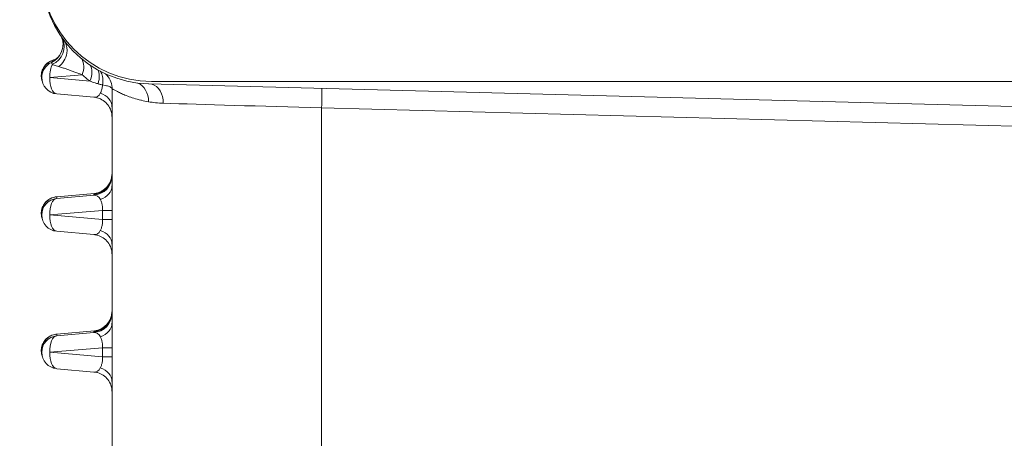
# Model space of a CAD drawing. Extents: x 1 to 669, y 0 to 417.
# Tile 127 of 256: x 92.879 to 94.554, y 347.527 to 348.239. Entities that reach past the tile are written whole.
import ezdxf

# ---------------------------------------------------------------- set-up
doc = ezdxf.new("R2010")
doc.units = 0
doc.header["$LTSCALE"] = 12
doc.header["$MEASUREMENT"] = 0
doc.layers.get('0').update_dxf_attribs({"linetype": 'CONTINUOUS'})
doc.layers.add('D', color=2, linetype='CONTINUOUS')
doc.layers.add('X', color=1, linetype='CONTINUOUS')
doc.styles.get("Standard").update_dxf_attribs({"font": 'SIMPLEX.SHX', "width": 0.875})
doc.dimstyles.new('STANDARD$0', dxfattribs={"dimscale": 32, "dimtxt": 0.09375, "dimasz": 0.0625, "dimexe": 0.03125, "dimexo": 0.03125, "dimgap": 0.03125, "dimtad": 1, "dimtih": 1, "dimtoh": 1, "dimdec": 4, "dimzin": 12, "dimdsep": 46, "dimlunit": 5, "dimtxsty": 'Standard', "dimcen": -0.03125, "dimclrd": 256, "dimclre": 256, "dimclrt": 256, "dimadec": 0, "dimazin": 0, "dimtfac": 0.875, "dimtdec": 4, "dimtofl": 0, "dimtmove": 0, "dimatfit": 3, "dimfxl": 1, "dimtolj": 1, "dimtzin": 12, "dimlwd": 13, "dimlwe": 13, "dimarcsym": 0})

# ---------------------------------------------------------------- blocks, each defined once
blk = doc.blocks.new('*D66')
at = {"layer": 'D', "lineweight": 13, "transparency": 16777216}
for p, q in [((155.735, 359.4009), (155.735, 291.8262)), ((54.6353, 355.7061), (54.6353, 291.8262)), ((56.6353, 292.8262), (153.735, 292.8262))]:
    blk.add_line(p, q, dxfattribs=at)
at = {"layer": 'D', "transparency": 16777216}
for points in [[(56.6353, 293.1595), (56.6353, 292.4928), (54.6353, 292.8262)], [(153.735, 293.1595), (153.735, 292.4928), (155.735, 292.8262)]]:
    blk.add_solid(points, dxfattribs=at)
at = {"layer": 'D', "transparency": 16777216, "insert": (105.1851, 295.3262), "char_height": 3, "attachment_point": 5}
blk.add_mtext('\\A1;101{}{\\C2;%%p1}', dxfattribs=at)
blk = doc.blocks.new('*D70')
at = {"layer": 'D', "lineweight": 13, "transparency": 16777216}
for p, q in [((82.8025, 359.8879), (82.8025, 298.5359)), ((148.8025, 359.8879), (148.8025, 298.5359)), ((146.8025, 299.5359), (84.8025, 299.5359))]:
    blk.add_line(p, q, dxfattribs=at)
at = {"layer": 'D', "transparency": 16777216}
for points in [[(84.8025, 299.8693), (84.8025, 299.2026), (82.8025, 299.5359)], [(146.8025, 299.8693), (146.8025, 299.2026), (148.8025, 299.5359)]]:
    blk.add_solid(points, dxfattribs=at)
at = {"layer": 'D', "transparency": 16777216, "insert": (115.8025, 302.0359), "char_height": 3, "attachment_point": 5}
blk.add_mtext('\\A1;66', dxfattribs=at)
blk = doc.blocks.new('GASTRAIN TOP')
at = {"layer": 'X', "lineweight": 0}
for p, q in [((-58.8286, 367.8022), (-58.8286, 367.8029)), ((-58.8311, 367.7766), (-58.7762, 367.7814)), ((-58.8451, 367.7796), (-58.8451, 367.7767)), ((-58.763, 367.7706), (-58.8311, 367.7766)), ((-56.9766, 367.7217), (-58.6632, 367.7658)), ((-55.5536, 367.7702), (-58.6583, 367.7702)), ((-58.8196, 367.7488), (-58.7562, 367.7432)), ((-58.7255, 367.727), (-58.7255, 367.5924)), ((-58.3689, 367.725), (-56.9733, 367.6884)), ((-58.3689, 367.725), (-58.3689, 366.8493)), ((-58.8196, 367.574), (-58.7555, 367.5796)), ((-58.8195, 367.574), (-58.7555, 367.5797)), ((-58.7562, 367.5765), (-58.8195, 367.571)), ((-58.8195, 367.574), (-58.8195, 367.571)), ((-58.7562, 367.5765), (-58.7562, 367.5784)), ((-58.8311, 367.5431), (-58.7419, 367.5508)), ((-58.7419, 367.5508), (-58.7419, 367.5352)), ((-58.7251, 367.5507), (-58.7251, 367.5351)), ((-58.8451, 367.546), (-58.8451, 367.5431)), ((-58.7419, 367.5352), (-58.8311, 367.5431)), ((-58.8196, 367.5152), (-58.7562, 367.5096)), ((-58.7255, 367.4935), (-58.7255, 367.3589)), ((-58.8196, 367.3404), (-58.7555, 367.3461)), ((-58.8195, 367.3404), (-58.7555, 367.3461)), ((-58.7562, 367.3429), (-58.8195, 367.3375)), ((-58.8195, 367.3404), (-58.8195, 367.3375)), ((-58.7562, 367.3429), (-58.7562, 367.3448)), ((-58.8451, 367.3125), (-58.8451, 367.3096)), ((-58.8311, 367.3095), (-58.7419, 367.3172)), ((-58.7419, 367.3172), (-58.7419, 367.3016)), ((-58.7251, 367.3171), (-58.7251, 367.3015)), ((-58.7419, 367.3016), (-58.8311, 367.3095)), ((-58.8196, 367.2816), (-58.7562, 367.276)), ((-58.7255, 367.2599), (-58.7255, 367.1253))]:
    blk.add_line(p, q, dxfattribs=at)
for centre in [(-58.8171, 367.7767), (-58.8171, 367.5431), (-58.8171, 367.3096)]:
    blk.add_arc(centre, 0.028, 180, 264.9313, dxfattribs=at)
at = {"layer": 'X', "lineweight": 0, "extrusion": (-2.34588e-16, 3.6396e-27, -1)}
blk.add_ellipse((-58.6583, 367.957), major_axis=(-0.1869, 0), ratio=0.999998, start_param=-1.570796, end_param=0, dxfattribs=at)
at = {"layer": 'X', "lineweight": 0, "extrusion": (-2.34587e-16, 4.84099e-20, -1)}
blk.add_ellipse((-58.6583, 367.9526), major_axis=(-0.1869, 0), ratio=0.999998, start_param=-1.544616, end_param=0.000037, dxfattribs=at)
at = {"layer": 'X', "lineweight": 0, "extrusion": (-2.3467e-16, 1.80467e-19, -1)}
blk.add_ellipse((-58.8425, 367.8329), major_axis=(0.0336, 0), ratio=0.999998, start_param=-0.377346, end_param=1.146437, dxfattribs=at)
at = {"layer": 'X', "lineweight": 0, "extrusion": (-2.34576e-16, -7.40984e-20, -1)}
blk.add_ellipse((-58.8405, 367.8299), major_axis=(0.0336, 0), ratio=0.999998, start_param=-0.393609, end_param=1.156479, dxfattribs=at)
at = {"layer": 'X', "lineweight": 0, "extrusion": (-2.34588e-16, -3.88613e-23, -1)}
blk.add_ellipse((-58.8171, 367.7767), major_axis=(-0.028, 0), ratio=0.999998, start_param=0, end_param=1.146448, dxfattribs=at)
at = {"layer": 'X', "lineweight": 0}
for centre, major_axis, ratio, start_param, end_param in [((-58.8171, 367.7767), (0.0024, -0.0279), 0.498728, -2.542042, -1.611984), ((-58.7683, 367.7628), (0.015, 0.0301), 0.493101, -1.22713, -0.280264), ((-58.8171, 367.7767), (-0.0025, -0.0279), 0.498412, -1.524801, 0), ((-58.7592, 367.727), (0.0336, 0), 0.7512, 0.000138, 1.149938), ((-58.3593, 367.7255), (0.3662, -0.0105), 0.002091, -2.437412, -1.596917), ((-58.7592, 367.6119), (0.0336, 0), 0.999998, -1.48353, 0), ((-58.7592, 367.6131), (0.0336, 0), 0.999998, -1.105254, -0.279152), ((-58.7592, 367.5924), (0.0336, 0), 0.748431, -1.149936, 0.000004), ((-58.8171, 367.5431), (-0.0024, 0.0279), 0.498728, 0.002405, 1.529609), ((-58.8171, 367.5431), (-0.0025, -0.0279), 0.498412, -1.524801, 0), ((-58.7592, 367.4935), (0.0336, 0), 0.751199, 0.000157, 1.149938), ((-58.7592, 367.3783), (0.0336, 0), 0.999998, -1.48353, 0), ((-58.7592, 367.3795), (0.0336, 0), 0.999998, -1.105254, -0.279152), ((-58.7592, 367.3589), (0.0336, 0), 0.748431, -1.149936, 0.000004), ((-58.8171, 367.3096), (-0.0024, 0.0279), 0.498728, 0.002405, 1.529609), ((-58.8171, 367.3096), (-0.0025, -0.0279), 0.498412, -1.524801, 0), ((-58.7592, 367.2599), (0.0336, 0), 0.751199, 0.000157, 1.149938)]:
    blk.add_ellipse(centre, major_axis=major_axis, ratio=ratio, start_param=start_param, end_param=end_param, dxfattribs=at)
at = {"layer": 'X', "lineweight": 0, "extrusion": (-2.52084e-16, 3.58659e-18, -1)}
blk.add_ellipse((-58.8013, 367.7862), major_axis=(0.019, 0.0277), ratio=0.733567, start_param=0.314271, end_param=1.261303, dxfattribs=at)
at = {"layer": 'X', "lineweight": 0, "extrusion": (-2.66658e-16, 1.97e-17, -1)}
blk.add_ellipse((-58.7842, 367.773), major_axis=(0.0171, 0.029), ratio=0.597381, start_param=0.290194, end_param=1.307856, dxfattribs=at)
at = {"layer": 'X', "lineweight": 0, "extrusion": (-2.6549e-16, -3.01182e-18, -1)}
blk.add_ellipse((-58.6913, 367.7355), major_axis=(0.001, 0.0336), ratio=0.829561, start_param=0.309804, end_param=1.545313, dxfattribs=at)
at = {"layer": 'X', "lineweight": 0, "extrusion": (-2.79321e-16, -7.48781e-19, -1)}
blk.add_ellipse((-58.664, 367.7329), major_axis=(0.001, 0.0336), ratio=0.761061, start_param=0.203819, end_param=1.547606, dxfattribs=at)
at = {"layer": 'X', "lineweight": 0, "extrusion": (-4.0915e-16, -8.30042e-21, -1)}
blk.add_ellipse((-58.7592, 367.7716), major_axis=(0.0057, -0.0283), ratio=0.565584, start_param=-0.603124, end_param=0.165261, dxfattribs=at)
at = {"layer": 'X', "lineweight": 0, "extrusion": (0, 0, -1)}
blk.add_ellipse((-58.3698, 367.7249), major_axis=(0.0009, 0.0336), ratio=0.026113, start_param=0.157171, end_param=1.568017, dxfattribs=at)
at = {"layer": 'X', "lineweight": 0, "extrusion": (-2.34587e-16, -3.10483e-20, -1)}
blk.add_ellipse((-58.7592, 367.61), major_axis=(0.0336, 0), ratio=0.999998, start_param=0.018763, end_param=1.48353, dxfattribs=at)
at = {"layer": 'X', "lineweight": 0, "extrusion": (-2.34588e-16, -3.41748e-24, -1)}
blk.add_ellipse((-58.8171, 367.5431), major_axis=(-0.028, 0), ratio=0.999998, start_param=0, end_param=1.48353, dxfattribs=at)
at = {"layer": 'X', "lineweight": 0, "extrusion": (-4.08964e-16, -4.19954e-20, -1)}
blk.add_ellipse((-58.7592, 367.5481), major_axis=(-0.0056, -0.0283), ratio=0.567384, start_param=-3.30092, end_param=-2.530383, dxfattribs=at)
at = {"layer": 'X', "lineweight": 0, "extrusion": (-2.30244e-16, 6.606e-15, -1)}
for centre in [(-58.7587, 367.5507), (-58.7587, 367.5351), (-58.7587, 367.3171), (-58.7587, 367.3015)]:
    blk.add_ellipse(centre, major_axis=(0.0336, 0), ratio=0.002092, start_param=-1.047198, end_param=-0.049283, dxfattribs=at)
at = {"layer": 'X', "lineweight": 0, "extrusion": (-4.0915e-16, -8.30051e-21, -1)}
blk.add_ellipse((-58.7592, 367.538), major_axis=(0.0057, -0.0283), ratio=0.565584, start_param=-0.603124, end_param=0.165261, dxfattribs=at)
at = {"layer": 'X', "lineweight": 0, "extrusion": (-2.34587e-16, -3.10482e-20, -1)}
blk.add_ellipse((-58.7592, 367.3764), major_axis=(0.0336, 0), ratio=0.999998, start_param=0.018763, end_param=1.48353, dxfattribs=at)
at = {"layer": 'X', "lineweight": 0, "extrusion": (-2.34588e-16, -3.60763e-24, -1)}
blk.add_ellipse((-58.8171, 367.3096), major_axis=(-0.028, 0), ratio=0.999998, start_param=0, end_param=1.48353, dxfattribs=at)
at = {"layer": 'X', "lineweight": 0, "extrusion": (-4.08964e-16, -4.19956e-20, -1)}
blk.add_ellipse((-58.7592, 367.3145), major_axis=(-0.0056, -0.0283), ratio=0.567384, start_param=-3.30092, end_param=-2.530383, dxfattribs=at)
at = {"layer": 'X', "lineweight": 0, "extrusion": (-4.0915e-16, -8.30059e-21, -1)}
blk.add_ellipse((-58.7592, 367.3044), major_axis=(0.0057, -0.0283), ratio=0.565584, start_param=-0.603124, end_param=0.165261, dxfattribs=at)
at = {"layer": 'X', "lineweight": 0}
for points, knots in [([(-58.8286, 367.8029), (-58.8201, 367.8068), (-58.8129, 367.8148), (-58.8102, 367.8242), (-58.8093, 367.8271), (-58.8089, 367.8302), (-58.8089, 367.8332)], [0, 0, 0, 0, 0.5001167, 0.5001167, 0.5001167, 0.6561197, 0.6561197, 0.6561197, 0.6561197]), ([(-58.805, 367.837), (-58.8024, 367.8311), (-58.8014, 367.8243), (-58.8024, 367.8179), (-58.8038, 367.8088), (-58.8093, 367.8003), (-58.8166, 367.7953)], [0.1317196, 0.1317196, 0.1317196, 0.1317196, 0.4920503, 0.4920503, 0.4920503, 1, 1, 1, 1]), ([(-58.8444, 367.7703), (-58.8448, 367.7716), (-58.8452, 367.7729), (-58.846, 367.777), (-58.8461, 367.78), (-58.8454, 367.7857), (-58.8446, 367.7885), (-58.8421, 367.7938), (-58.8404, 367.7963), (-58.8364, 367.8006), (-58.834, 367.8025), (-58.8287, 367.8054), (-58.8257, 367.8065), (-58.8223, 367.8072), (-58.8219, 367.8072), (-58.8215, 367.8073)], [0.03239852, 0.03239852, 0.03239852, 0.03239852, 0.03637109, 0.03637109, 0.04507144, 0.04507144, 0.05372005, 0.05372005, 0.06248057, 0.06248057, 0.07147377, 0.07147377, 0.08073889, 0.08073889, 0.08196524, 0.08196524, 0.08196524, 0.08196524]), ([(-58.8215, 367.8073), (-58.8247, 367.8068), (-58.8314, 367.8044), (-58.8392, 367.7978), (-58.8441, 367.789), (-58.8451, 367.7828), (-58.8451, 367.7798), (-58.8451, 367.7796)], [0.0151634, 0.0151634, 0.0151634, 0.0151634, 0.0909091, 0.1818182, 0.2727273, 0.3636364, 0.3697165, 0.3697165, 0.3697165, 0.3697165]), ([(-58.8286, 367.8022), (-58.8286, 367.8022), (-58.8286, 367.8022), (-58.8286, 367.8021), (-58.8285, 367.802), (-58.8285, 367.802), (-58.8285, 367.8019), (-58.8284, 367.8017), (-58.8282, 367.8014), (-58.828, 367.8011), (-58.828, 367.801), (-58.8279, 367.8009), (-58.8279, 367.8009), (-58.8276, 367.8004), (-58.8273, 367.7998), (-58.8269, 367.7991)], [0, 0, 0, 0, 0.2167861, 0.2167861, 0.2167861, 0.3333317, 0.3333317, 0.3333317, 0.6180801, 0.6180801, 0.6180801, 0.6666634, 0.6666634, 0.6666634, 0.9999951, 0.9999951, 0.9999951, 0.9999951]), ([(-58.8166, 367.7953), (-58.8179, 367.7957), (-58.8191, 367.7962), (-58.8203, 367.7966), (-58.8215, 367.7971), (-58.8227, 367.7975), (-58.8238, 367.7979), (-58.8249, 367.7983), (-58.8259, 367.7987), (-58.8269, 367.7991)], [0, 0, 0, 0, 0.3333333, 0.3333333, 0.3333333, 0.6666667, 0.6666667, 0.6666667, 1, 1, 1, 1]), ([(-58.8166, 367.7953), (-58.8144, 367.7947), (-58.8121, 367.794), (-58.8078, 367.7927), (-58.8057, 367.792), (-58.8017, 367.7907), (-58.7998, 367.79), (-58.7958, 367.7885), (-58.7938, 367.7878), (-58.7898, 367.7863), (-58.7877, 367.7855), (-58.7833, 367.7839), (-58.781, 367.783), (-58.7778, 367.7819), (-58.777, 367.7817), (-58.7762, 367.7814)], [0, 0, 0, 0, 0.1777668, 0.1777668, 0.3367421, 0.3367421, 0.4861583, 0.4861583, 0.6335133, 0.6335133, 0.7839727, 0.7839727, 0.9431933, 0.9431933, 1, 1, 1, 1]), ([(-58.7762, 367.7814), (-58.7744, 367.7797), (-58.7726, 367.7781), (-58.7707, 367.7766), (-58.7688, 367.7749), (-58.7668, 367.7734), (-58.7647, 367.7718), (-58.7642, 367.7714), (-58.7636, 367.771), (-58.763, 367.7706)], [0, 0, 0, 0, 0.42511, 0.42511, 0.42511, 0.875259, 0.875259, 0.875259, 1, 1, 1, 1]), ([(-58.7457, 367.7875), (-58.7451, 367.7867), (-58.7445, 367.7859), (-58.744, 367.7849), (-58.7425, 367.7823), (-58.7416, 367.7791), (-58.7412, 367.7756), (-58.7408, 367.772), (-58.7411, 367.768), (-58.7418, 367.7641)], [0.2173937, 0.2173937, 0.2173937, 0.2173937, 0.3333333, 0.3333333, 0.3333333, 0.6666667, 0.6666667, 0.6666667, 1, 1, 1, 1]), ([(-58.7368, 367.7831), (-58.7304, 367.7771), (-58.7258, 367.7684), (-58.7252, 367.7599), (-58.7252, 367.7591), (-58.7251, 367.7583), (-58.7251, 367.7576)], [0.2198953, 0.2198953, 0.2198953, 0.2198953, 0.9336611, 0.9336611, 0.9336611, 1, 1, 1, 1]), ([(-58.763, 367.7706), (-58.7616, 367.7701), (-58.7602, 367.7696), (-58.7572, 367.7685), (-58.7557, 367.768), (-58.7525, 367.767), (-58.7509, 367.7665), (-58.7492, 367.766)], [0, 0, 0, 0, 0.316503, 0.316503, 0.650128, 0.650128, 1, 1, 1, 1]), ([(-58.7418, 367.7641), (-58.7419, 367.7615), (-58.7423, 367.759), (-58.7429, 367.7568), (-58.7434, 367.7547), (-58.7441, 367.7528), (-58.7448, 367.7513), (-58.745, 367.7509), (-58.7452, 367.7505), (-58.7454, 367.7501)], [0, 0, 0, 0, 0.446284, 0.446284, 0.446284, 0.883944, 0.883944, 0.883944, 1, 1, 1, 1]), ([(-58.7418, 367.7641), (-58.7386, 367.7636), (-58.7357, 367.763), (-58.7332, 367.7623), (-58.7308, 367.7616), (-58.7288, 367.7608), (-58.7275, 367.76), (-58.7261, 367.7592), (-58.7253, 367.7583), (-58.7251, 367.7576)], [0, 0, 0, 0, 0.333333, 0.333333, 0.333333, 0.666667, 0.666667, 0.666667, 1, 1, 1, 1]), ([(-58.7251, 367.7576), (-58.7252, 367.7538), (-58.7252, 367.7502), (-58.7253, 367.7431), (-58.7254, 367.7396), (-58.7255, 367.7331), (-58.7255, 367.73), (-58.7255, 367.727)], [0, 0, 0, 0, 0.333333, 0.333333, 0.666667, 0.666667, 1, 1, 1, 1]), ([(-58.7251, 367.7576), (-58.7248, 367.7573), (-58.7242, 367.757), (-58.7224, 367.756), (-58.7213, 367.7553), (-58.7184, 367.7538), (-58.7167, 367.7529), (-58.7126, 367.7509), (-58.7103, 367.7498), (-58.705, 367.7475), (-58.7021, 367.7462), (-58.6956, 367.7438), (-58.6921, 367.7426), (-58.6846, 367.7402), (-58.6806, 367.7391), (-58.6761, 367.7381), (-58.6759, 367.738), (-58.6717, 367.7371), (-58.6677, 367.7362), (-58.6634, 367.7355)], [0, 0, 0, 0, 0.118598, 0.118598, 0.239286, 0.239286, 0.362872, 0.362872, 0.489882, 0.489882, 0.619206, 0.619206, 0.748613, 0.748613, 0.876149, 0.876149, 0.884166, 0.884166, 1, 1, 1, 1]), ([(-58.7255, 367.7097), (-58.7255, 367.7097), (-58.7255, 367.7097), (-58.7255, 367.7097), (-58.7255, 367.7097), (-58.7255, 367.7098), (-58.7255, 367.7098), (-58.7255, 367.7098), (-58.7255, 367.7098), (-58.7255, 367.7099), (-58.7255, 367.7099), (-58.7255, 367.71), (-58.7255, 367.71), (-58.7255, 367.7104), (-58.7256, 367.7106), (-58.7256, 367.7111), (-58.7256, 367.7114), (-58.7256, 367.7124), (-58.7257, 367.7132), (-58.7261, 367.7162), (-58.7266, 367.7185), (-58.7286, 367.724), (-58.7303, 367.7273), (-58.7347, 367.733), (-58.7374, 367.7355), (-58.7433, 367.7395), (-58.7466, 367.7411), (-58.7521, 367.7426), (-58.7541, 367.743), (-58.7562, 367.7432)], [0.00106512, 0.00106512, 0.00106512, 0.00106512, 0.00190813, 0.00190813, 0.00226603, 0.00226603, 0.00253561, 0.00253561, 0.00263142, 0.00263142, 0.0027276, 0.0027276, 0.00292316, 0.00292316, 0.00370048, 0.00370048, 0.00446362, 0.00446362, 0.00675397, 0.00675397, 0.01365725, 0.01365725, 0.0244822, 0.0244822, 0.03519525, 0.03519525, 0.04591232, 0.04591232, 0.05217086, 0.05217086, 0.05217086, 0.05217086]), ([(-58.7551, 367.5785), (-58.7551, 367.5785), (-58.7551, 367.5785), (-58.7545, 367.5786), (-58.7543, 367.5786), (-58.7539, 367.5787), (-58.7537, 367.5787), (-58.753, 367.5788), (-58.7524, 367.5789), (-58.7513, 367.5792), (-58.7508, 367.5793), (-58.7491, 367.5798), (-58.7479, 367.5802), (-58.7445, 367.5815), (-58.7422, 367.5827), (-58.7373, 367.5861), (-58.7347, 367.5886), (-58.7304, 367.5941), (-58.7286, 367.5974), (-58.7262, 367.6041), (-58.7256, 367.6078), (-58.7255, 367.6114)], [0.15834582, 0.15834582, 0.15834582, 0.15834582, 0.16278542, 0.16278542, 0.16422886, 0.16422886, 0.16511263, 0.16511263, 0.16690429, 0.16690429, 0.16866359, 0.16866359, 0.17226794, 0.17226794, 0.1798088, 0.1798088, 0.19027477, 0.19027477, 0.20098807, 0.20098807, 0.21181357, 0.21181357, 0.21181357, 0.21181357]), ([(-58.7441, 367.5831), (-58.744, 367.5831), (-58.7439, 367.5832), (-58.7438, 367.5832), (-58.7427, 367.5838), (-58.7417, 367.5844), (-58.7407, 367.585), (-58.7401, 367.5854), (-58.7395, 367.5858), (-58.739, 367.5862), (-58.7386, 367.5865), (-58.7382, 367.5869), (-58.7378, 367.5872), (-58.7368, 367.588), (-58.7359, 367.5888), (-58.735, 367.5897), (-58.7349, 367.5899), (-58.7347, 367.59), (-58.7346, 367.5902), (-58.7339, 367.591), (-58.7332, 367.5918), (-58.7326, 367.5926), (-58.732, 367.5933), (-58.7315, 367.5941), (-58.731, 367.5949), (-58.7307, 367.5952), (-58.7305, 367.5955), (-58.7303, 367.5959), (-58.7296, 367.5971), (-58.729, 367.5983), (-58.7284, 367.5996), (-58.7283, 367.5998), (-58.7282, 367.6), (-58.7281, 367.6002), (-58.7277, 367.6013), (-58.7273, 367.6025), (-58.7269, 367.6037), (-58.7267, 367.6045), (-58.7264, 367.6054), (-58.7262, 367.6063), (-58.7261, 367.607), (-58.726, 367.6076), (-58.7259, 367.6082), (-58.7257, 367.6098), (-58.7255, 367.6115), (-58.7255, 367.6132)], [0.0000175, 0.0000175, 0.0000175, 0.0000175, 0.0094009, 0.0094009, 0.0094009, 0.1076514, 0.1076514, 0.1076514, 0.1666667, 0.1666667, 0.1666667, 0.2098816, 0.2098816, 0.2098816, 0.3147742, 0.3147742, 0.3147742, 0.3333333, 0.3333333, 0.3333333, 0.4225317, 0.4225317, 0.4225317, 0.5, 0.5, 0.5, 0.5332993, 0.5332993, 0.5332993, 0.6467313, 0.6467313, 0.6467313, 0.6666667, 0.6666667, 0.6666667, 0.7627282, 0.7627282, 0.7627282, 0.8333333, 0.8333333, 0.8333333, 0.8806035, 0.8806035, 0.8806035, 1, 1, 1, 1]), ([(-58.7255, 367.5924), (-58.7255, 367.5885), (-58.7255, 367.5844), (-58.7254, 367.58), (-58.7253, 367.5755), (-58.7252, 367.5707), (-58.7252, 367.5658), (-58.7251, 367.5609), (-58.7251, 367.5559), (-58.7251, 367.5507)], [0, 0, 0, 0, 0.333333, 0.333333, 0.333333, 0.666667, 0.666667, 0.666667, 1, 1, 1, 1]), ([(-58.8444, 367.5367), (-58.8448, 367.538), (-58.8452, 367.5393), (-58.846, 367.5434), (-58.8461, 367.5464), (-58.8454, 367.5521), (-58.8446, 367.555), (-58.8421, 367.5602), (-58.8404, 367.5627), (-58.8364, 367.567), (-58.834, 367.5689), (-58.8287, 367.5718), (-58.8257, 367.5729), (-58.8217, 367.5737), (-58.8206, 367.5739), (-58.8196, 367.574)], [0.03239851, 0.03239851, 0.03239851, 0.03239851, 0.0363711, 0.0363711, 0.04507144, 0.04507144, 0.05372005, 0.05372005, 0.06248058, 0.06248058, 0.07147377, 0.07147377, 0.08073889, 0.08073889, 0.08388406, 0.08388406, 0.08388406, 0.08388406]), ([(-58.8195, 367.574), (-58.8235, 367.5736), (-58.831, 367.5712), (-58.8392, 367.5642), (-58.8441, 367.5555), (-58.8451, 367.5492), (-58.8451, 367.5462), (-58.8451, 367.546)], [0, 0, 0, 0, 0.0909091, 0.1818182, 0.2727273, 0.3636364, 0.3697148, 0.3697148, 0.3697148, 0.3697148]), ([(-58.7454, 367.5694), (-58.7452, 367.5689), (-58.7449, 367.5684), (-58.7446, 367.5677), (-58.7442, 367.5669), (-58.7438, 367.5659), (-58.7435, 367.5649), (-58.7432, 367.564), (-58.7429, 367.5631), (-58.7427, 367.5621), (-58.7425, 367.5612), (-58.7423, 367.5603), (-58.7422, 367.5593), (-58.742, 367.5585), (-58.7419, 367.5576), (-58.7419, 367.5566), (-58.7418, 367.5557), (-58.7418, 367.5548), (-58.7418, 367.5539), (-58.7417, 367.553), (-58.7418, 367.5521), (-58.7418, 367.5512), (-58.7418, 367.551), (-58.7419, 367.5509), (-58.7419, 367.5508)], [0, 0, 0, 0, 0.1326175, 0.1326175, 0.1326175, 0.3152592, 0.3152592, 0.3152592, 0.4705116, 0.4705116, 0.4705116, 0.6076567, 0.6076567, 0.6076567, 0.7339474, 0.7339474, 0.7339474, 0.8559037, 0.8559037, 0.8559037, 0.9809597, 0.9809597, 0.9809597, 1, 1, 1, 1]), ([(-58.7419, 367.5352), (-58.7419, 367.535), (-58.7418, 367.5349), (-58.7418, 367.5348), (-58.7418, 367.5336), (-58.7417, 367.5324), (-58.7418, 367.5313), (-58.7418, 367.5301), (-58.7419, 367.529), (-58.742, 367.528), (-58.7421, 367.5269), (-58.7423, 367.5259), (-58.7425, 367.5249), (-58.7427, 367.5239), (-58.7429, 367.5229), (-58.7432, 367.5221), (-58.7435, 367.5211), (-58.7438, 367.5203), (-58.7441, 367.5195), (-58.7444, 367.5186), (-58.7448, 367.5178), (-58.7451, 367.5171), (-58.7452, 367.5169), (-58.7453, 367.5167), (-58.7454, 367.5165)], [0, 0, 0, 0, 0.018085, 0.018085, 0.018085, 0.176844, 0.176844, 0.176844, 0.328172, 0.328172, 0.328172, 0.476621, 0.476621, 0.476621, 0.626316, 0.626316, 0.626316, 0.781923, 0.781923, 0.781923, 0.953788, 0.953788, 0.953788, 1, 1, 1, 1]), ([(-58.7251, 367.5351), (-58.7251, 367.5348), (-58.7251, 367.5345), (-58.7251, 367.5316), (-58.7251, 367.5291), (-58.7251, 367.5243), (-58.7252, 367.5222), (-58.7252, 367.5197), (-58.7252, 367.5195), (-58.7252, 367.5169), (-58.7253, 367.5146), (-58.7253, 367.5102), (-58.7254, 367.5081), (-58.7254, 367.504), (-58.7255, 367.5021), (-58.7255, 367.4983), (-58.7255, 367.4965), (-58.7255, 367.4943), (-58.7255, 367.4939), (-58.7255, 367.4935)], [0, 0, 0, 0, 0.018494, 0.018494, 0.186373, 0.186373, 0.333333, 0.333333, 0.350286, 0.350286, 0.508303, 0.508303, 0.661941, 0.661941, 0.81265, 0.81265, 0.963038, 0.963038, 1, 1, 1, 1]), ([(-58.7255, 367.4761), (-58.7255, 367.4761), (-58.7255, 367.4761), (-58.7255, 367.4762), (-58.7255, 367.4762), (-58.7255, 367.4762), (-58.7255, 367.4762), (-58.7255, 367.4763), (-58.7255, 367.4763), (-58.7255, 367.4763), (-58.7255, 367.4763), (-58.7255, 367.4764), (-58.7255, 367.4765), (-58.7255, 367.4768), (-58.7256, 367.477), (-58.7256, 367.4776), (-58.7256, 367.4778), (-58.7256, 367.4788), (-58.7257, 367.4796), (-58.7261, 367.4826), (-58.7266, 367.4849), (-58.7286, 367.4905), (-58.7303, 367.4937), (-58.7347, 367.4994), (-58.7374, 367.5019), (-58.7433, 367.5059), (-58.7466, 367.5075), (-58.7521, 367.509), (-58.7541, 367.5094), (-58.7562, 367.5096)], [0.00106512, 0.00106512, 0.00106512, 0.00106512, 0.00190813, 0.00190813, 0.00226603, 0.00226603, 0.00253561, 0.00253561, 0.00263142, 0.00263142, 0.0027276, 0.0027276, 0.00292316, 0.00292316, 0.00370049, 0.00370049, 0.00446362, 0.00446362, 0.00675397, 0.00675397, 0.01365725, 0.01365725, 0.0244822, 0.0244822, 0.03519526, 0.03519526, 0.04591233, 0.04591233, 0.05217086, 0.05217086, 0.05217086, 0.05217086]), ([(-58.7441, 367.3495), (-58.744, 367.3495), (-58.7439, 367.3496), (-58.7438, 367.3496), (-58.7427, 367.3502), (-58.7417, 367.3508), (-58.7407, 367.3514), (-58.7401, 367.3518), (-58.7395, 367.3522), (-58.739, 367.3527), (-58.7386, 367.353), (-58.7382, 367.3533), (-58.7378, 367.3536), (-58.7368, 367.3544), (-58.7359, 367.3553), (-58.735, 367.3561), (-58.7349, 367.3563), (-58.7347, 367.3565), (-58.7346, 367.3566), (-58.7339, 367.3574), (-58.7332, 367.3582), (-58.7326, 367.359), (-58.732, 367.3598), (-58.7315, 367.3605), (-58.731, 367.3613), (-58.7307, 367.3616), (-58.7305, 367.362), (-58.7303, 367.3623), (-58.7296, 367.3635), (-58.729, 367.3647), (-58.7284, 367.366), (-58.7283, 367.3662), (-58.7282, 367.3664), (-58.7281, 367.3667), (-58.7277, 367.3678), (-58.7273, 367.3689), (-58.7269, 367.3701), (-58.7267, 367.371), (-58.7264, 367.3719), (-58.7262, 367.3728), (-58.7261, 367.3734), (-58.726, 367.374), (-58.7259, 367.3747), (-58.7257, 367.3763), (-58.7255, 367.3779), (-58.7255, 367.3797)], [0.0000175, 0.0000175, 0.0000175, 0.0000175, 0.0094009, 0.0094009, 0.0094009, 0.1076514, 0.1076514, 0.1076514, 0.1666667, 0.1666667, 0.1666667, 0.2098816, 0.2098816, 0.2098816, 0.3147742, 0.3147742, 0.3147742, 0.3333333, 0.3333333, 0.3333333, 0.4225317, 0.4225317, 0.4225317, 0.5, 0.5, 0.5, 0.5332993, 0.5332993, 0.5332993, 0.6467313, 0.6467313, 0.6467313, 0.6666667, 0.6666667, 0.6666667, 0.7627282, 0.7627282, 0.7627282, 0.8333333, 0.8333333, 0.8333333, 0.8806035, 0.8806035, 0.8806035, 1, 1, 1, 1]), ([(-58.7551, 367.3449), (-58.7551, 367.3449), (-58.7551, 367.3449), (-58.7545, 367.345), (-58.7543, 367.345), (-58.7539, 367.3451), (-58.7537, 367.3451), (-58.753, 367.3452), (-58.7524, 367.3453), (-58.7513, 367.3456), (-58.7508, 367.3457), (-58.7491, 367.3462), (-58.7479, 367.3466), (-58.7445, 367.3479), (-58.7422, 367.3491), (-58.7373, 367.3525), (-58.7347, 367.355), (-58.7304, 367.3606), (-58.7286, 367.3638), (-58.7262, 367.3706), (-58.7256, 367.3742), (-58.7255, 367.3778)], [0.15834582, 0.15834582, 0.15834582, 0.15834582, 0.16278542, 0.16278542, 0.16422886, 0.16422886, 0.16511263, 0.16511263, 0.16690429, 0.16690429, 0.16866359, 0.16866359, 0.17226794, 0.17226794, 0.1798088, 0.1798088, 0.19027477, 0.19027477, 0.20098807, 0.20098807, 0.21181357, 0.21181357, 0.21181357, 0.21181357]), ([(-58.7255, 367.3589), (-58.7255, 367.355), (-58.7255, 367.3509), (-58.7254, 367.3464), (-58.7253, 367.3419), (-58.7252, 367.3371), (-58.7252, 367.3322), (-58.7251, 367.3273), (-58.7251, 367.3223), (-58.7251, 367.3171)], [0, 0, 0, 0, 0.333333, 0.333333, 0.333333, 0.666667, 0.666667, 0.666667, 1, 1, 1, 1]), ([(-58.8444, 367.3032), (-58.8448, 367.3044), (-58.8452, 367.3057), (-58.846, 367.3099), (-58.8461, 367.3128), (-58.8454, 367.3186), (-58.8446, 367.3214), (-58.8421, 367.3267), (-58.8404, 367.3291), (-58.8364, 367.3334), (-58.834, 367.3353), (-58.8287, 367.3383), (-58.8257, 367.3394), (-58.8217, 367.3402), (-58.8206, 367.3403), (-58.8196, 367.3404)], [0.03239851, 0.03239851, 0.03239851, 0.03239851, 0.0363711, 0.0363711, 0.04507144, 0.04507144, 0.05372005, 0.05372005, 0.06248058, 0.06248058, 0.07147377, 0.07147377, 0.08073889, 0.08073889, 0.08388406, 0.08388406, 0.08388406, 0.08388406]), ([(-58.8195, 367.3404), (-58.8235, 367.3401), (-58.831, 367.3377), (-58.8392, 367.3307), (-58.8441, 367.3219), (-58.8451, 367.3157), (-58.8451, 367.3127), (-58.8451, 367.3125)], [0, 0, 0, 0, 0.0909091, 0.1818182, 0.2727273, 0.3636364, 0.3697148, 0.3697148, 0.3697148, 0.3697148]), ([(-58.7454, 367.3359), (-58.7452, 367.3354), (-58.7449, 367.3348), (-58.7446, 367.3342), (-58.7442, 367.3333), (-58.7438, 367.3324), (-58.7435, 367.3313), (-58.7432, 367.3305), (-58.7429, 367.3295), (-58.7427, 367.3285), (-58.7425, 367.3276), (-58.7423, 367.3267), (-58.7422, 367.3258), (-58.742, 367.3249), (-58.7419, 367.324), (-58.7419, 367.3231), (-58.7418, 367.3222), (-58.7418, 367.3213), (-58.7418, 367.3204), (-58.7417, 367.3195), (-58.7418, 367.3185), (-58.7418, 367.3176), (-58.7418, 367.3175), (-58.7419, 367.3173), (-58.7419, 367.3172)], [0, 0, 0, 0, 0.1326175, 0.1326175, 0.1326175, 0.3152592, 0.3152592, 0.3152592, 0.4705116, 0.4705116, 0.4705116, 0.6076567, 0.6076567, 0.6076567, 0.7339474, 0.7339474, 0.7339474, 0.8559037, 0.8559037, 0.8559037, 0.9809597, 0.9809597, 0.9809597, 1, 1, 1, 1]), ([(-58.7419, 367.3016), (-58.7419, 367.3015), (-58.7418, 367.3013), (-58.7418, 367.3012), (-58.7418, 367.3), (-58.7417, 367.2989), (-58.7418, 367.2977), (-58.7418, 367.2966), (-58.7419, 367.2955), (-58.742, 367.2944), (-58.7421, 367.2933), (-58.7423, 367.2923), (-58.7425, 367.2913), (-58.7427, 367.2903), (-58.7429, 367.2894), (-58.7432, 367.2885), (-58.7435, 367.2876), (-58.7438, 367.2867), (-58.7441, 367.2859), (-58.7444, 367.285), (-58.7448, 367.2842), (-58.7451, 367.2835), (-58.7452, 367.2833), (-58.7453, 367.2831), (-58.7454, 367.283)], [0, 0, 0, 0, 0.018085, 0.018085, 0.018085, 0.176844, 0.176844, 0.176844, 0.328172, 0.328172, 0.328172, 0.476621, 0.476621, 0.476621, 0.626316, 0.626316, 0.626316, 0.781923, 0.781923, 0.781923, 0.953788, 0.953788, 0.953788, 1, 1, 1, 1]), ([(-58.7251, 367.3015), (-58.7251, 367.3012), (-58.7251, 367.301), (-58.7251, 367.2981), (-58.7251, 367.2955), (-58.7251, 367.2908), (-58.7252, 367.2886), (-58.7252, 367.2862), (-58.7252, 367.2859), (-58.7252, 367.2834), (-58.7253, 367.2811), (-58.7253, 367.2767), (-58.7254, 367.2745), (-58.7254, 367.2705), (-58.7255, 367.2685), (-58.7255, 367.2648), (-58.7255, 367.263), (-58.7255, 367.2608), (-58.7255, 367.2603), (-58.7255, 367.2599)], [0, 0, 0, 0, 0.018494, 0.018494, 0.186373, 0.186373, 0.333333, 0.333333, 0.350286, 0.350286, 0.508303, 0.508303, 0.661941, 0.661941, 0.81265, 0.81265, 0.963038, 0.963038, 1, 1, 1, 1]), ([(-58.7255, 367.2426), (-58.7255, 367.2426), (-58.7255, 367.2426), (-58.7255, 367.2426), (-58.7255, 367.2426), (-58.7255, 367.2426), (-58.7255, 367.2426), (-58.7255, 367.2427), (-58.7255, 367.2427), (-58.7255, 367.2427), (-58.7255, 367.2428), (-58.7255, 367.2428), (-58.7255, 367.2429), (-58.7255, 367.2432), (-58.7256, 367.2435), (-58.7256, 367.244), (-58.7256, 367.2442), (-58.7256, 367.2453), (-58.7257, 367.246), (-58.7261, 367.2491), (-58.7266, 367.2513), (-58.7286, 367.2569), (-58.7303, 367.2602), (-58.7347, 367.2659), (-58.7374, 367.2684), (-58.7433, 367.2724), (-58.7466, 367.2739), (-58.7521, 367.2755), (-58.7541, 367.2758), (-58.7562, 367.276)], [0.00106512, 0.00106512, 0.00106512, 0.00106512, 0.00190813, 0.00190813, 0.00226603, 0.00226603, 0.00253561, 0.00253561, 0.00263142, 0.00263142, 0.0027276, 0.0027276, 0.00292316, 0.00292316, 0.00370049, 0.00370049, 0.00446362, 0.00446362, 0.00675397, 0.00675397, 0.01365725, 0.01365725, 0.0244822, 0.0244822, 0.03519526, 0.03519526, 0.04591233, 0.04591233, 0.05217086, 0.05217086, 0.05217086, 0.05217086])]:
    blk.add_open_spline(points, degree=3, knots=knots, dxfattribs=at)
for points in [[(-58.8451, 367.7781), (-58.8451, 367.7781), (-58.8451, 367.7781), (-58.8451, 367.7781)], [(-58.7418, 367.7641), (-58.7426, 367.7642), (-58.7443, 367.7646), (-58.7468, 367.7653), (-58.7484, 367.7657), (-58.7492, 367.766)], [(-58.6634, 367.7355), (-58.6557, 367.7342), (-58.6474, 367.7332), (-58.6384, 367.733)], [(-58.7268, 367.6038), (-58.726, 367.6067), (-58.7256, 367.6097), (-58.7255, 367.6126)], [(-58.7555, 367.5797), (-58.7514, 367.58), (-58.7476, 367.5813), (-58.7441, 367.5831)], [(-58.7555, 367.5797), (-58.7542, 367.5797), (-58.7516, 367.5799), (-58.7476, 367.5803)], [(-58.7476, 367.5803), (-58.7476, 367.5803), (-58.7476, 367.5803), (-58.7476, 367.5803)], [(-58.7562, 367.5784), (-58.7562, 367.5784), (-58.7558, 367.5784), (-58.7549, 367.5785)], [(-58.7548, 367.5785), (-58.7547, 367.5785), (-58.7547, 367.5785), (-58.7546, 367.5785)], [(-58.8451, 367.5446), (-58.8451, 367.5446), (-58.8451, 367.5446), (-58.8451, 367.5446)], [(-58.7268, 367.3703), (-58.726, 367.3731), (-58.7256, 367.3761), (-58.7255, 367.3791)], [(-58.7555, 367.3461), (-58.7514, 367.3465), (-58.7476, 367.3477), (-58.7441, 367.3495)], [(-58.7555, 367.3461), (-58.7542, 367.3462), (-58.7516, 367.3464), (-58.7476, 367.3467)], [(-58.7476, 367.3467), (-58.7476, 367.3467), (-58.7476, 367.3467), (-58.7476, 367.3467)], [(-58.7562, 367.3448), (-58.7562, 367.3448), (-58.7558, 367.3449), (-58.7549, 367.3449)], [(-58.7548, 367.345), (-58.7547, 367.345), (-58.7547, 367.345), (-58.7546, 367.345)], [(-58.8451, 367.311), (-58.8451, 367.311), (-58.8451, 367.311), (-58.8451, 367.311)]]:
    blk.add_open_spline(points, degree=3, dxfattribs=at)

msp = doc.modelspace()

# ---------------------------------------------------------------- linework, layer by layer
msp.add_arc((115.80247, 360.88787), 33, 199.528779, 69.373612)

# ---------------------------------------------------------------- block references
msp.add_blockref('GASTRAIN TOP', (151.76205, -19.63606))

# ---------------------------------------------------------------- dimensions: what is measured, and where the dimension line sits
at = {"layer": 'D'}
dim = msp.add_linear_dim(base=(82.80247, 299.53593), p1=(148.80247, 360.88787), p2=(82.80247, 360.88787), dimstyle='STANDARD$0', override={"dimdec": 1, "dimarcsym": 1}, dxfattribs=at)
dim.commit()
dim.dimension.update_dxf_attribs({"geometry": '*D70', "text_midpoint": (115.80247, 302.03593)})
dim = msp.add_linear_dim(base=(155.73497, 292.82615), p1=(54.63525, 356.70607), p2=(155.73497, 360.40088), text='<>{}{\\C2;%%p1}', dimstyle='STANDARD$0', override={"dimdec": 0, "dimtp": 1, "dimtm": 1, "dimarcsym": 1}, dxfattribs=at)
dim.commit()
dim.dimension.update_dxf_attribs({"geometry": '*D66', "text_midpoint": (105.18511, 295.32615)})

doc.saveas('drawing.dxf')
